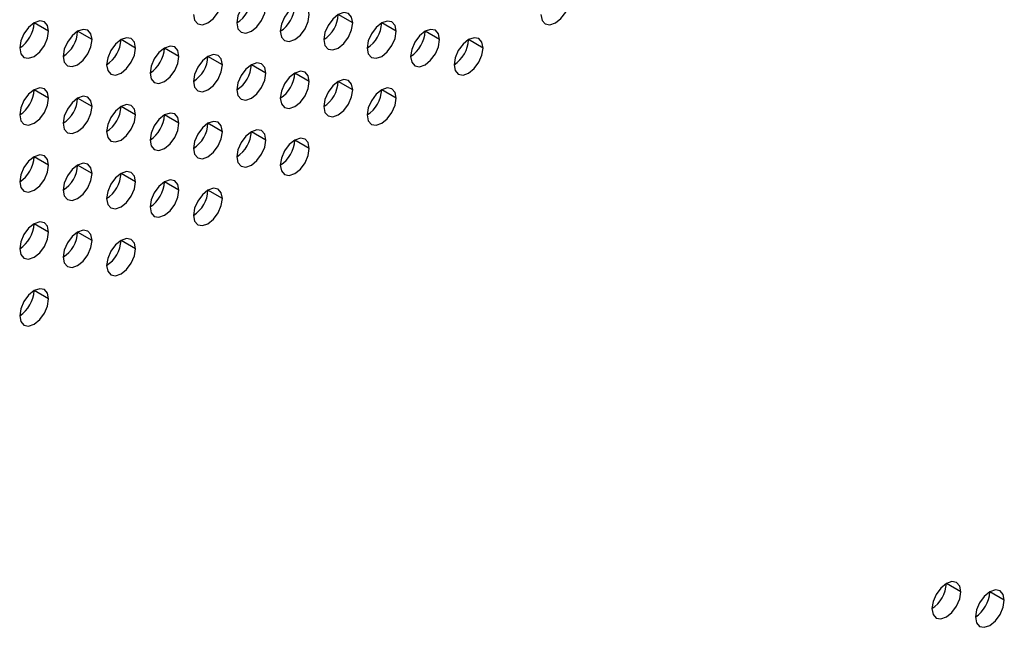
# Model space of a CAD drawing. Header units: millimetres. Extents: x 0 to 1118, y 0 to 864.
# Tile 113 of 254: x 916.96 to 924.98, y 678.62 to 683.56. Entities that reach past the tile are written whole.
import ezdxf

# ---------------------------------------------------------------- set-up
doc = ezdxf.new("R2010")
doc.units = ezdxf.units.MM

msp = doc.modelspace()

# ---------------------------------------------------------------- linework, layer by layer
at = {"color": 7, "linetype": 'Continuous', "lineweight": 25}
for p, q in [((919.6749, 683.5308), (919.557, 683.5988)), ((917.2, 683.4629), (917.0822, 683.531)), ((920.0284, 683.4627), (919.9106, 683.5307)), ((917.5536, 683.3949), (917.4357, 683.4629)), ((920.382, 683.3946), (920.2641, 683.4626)), ((917.9071, 683.3268), (917.7893, 683.3948)), ((920.7355, 683.3265), (920.6177, 683.3946)), ((918.2607, 683.2587), (918.1428, 683.3267)), ((918.6142, 683.1906), (918.4964, 683.2587)), ((918.9678, 683.1226), (918.8499, 683.1906)), ((919.3213, 683.0545), (919.2035, 683.1225)), ((919.6749, 682.9864), (919.557, 683.0544)), ((917.2, 682.9186), (917.0822, 682.9866)), ((920.0284, 682.9183), (919.9106, 682.9863)), ((917.5536, 682.8505), (917.4357, 682.9185)), ((917.9071, 682.7824), (917.7893, 682.8505)), ((918.2607, 682.7143), (918.1428, 682.7824)), ((918.6142, 682.6463), (918.4964, 682.7143)), ((918.9678, 682.5782), (918.8499, 682.6462)), ((919.3213, 682.5101), (919.2035, 682.5781)), ((917.2, 682.3742), (917.0822, 682.4423)), ((917.5536, 682.3061), (917.4357, 682.3742)), ((917.9071, 682.2381), (917.7893, 682.3061)), ((918.2607, 682.17), (918.1428, 682.238)), ((918.6142, 682.1019), (918.4964, 682.1699)), ((917.2, 681.8299), (917.0822, 681.8979)), ((917.5536, 681.7618), (917.4357, 681.8298)), ((917.9071, 681.6937), (917.7893, 681.7617)), ((917.2, 681.2855), (917.0822, 681.3535)), ((924.6246, 678.9032), (924.5068, 678.9713)), ((924.9782, 678.8351), (924.8603, 678.9032))]:
    msp.add_line(p, q, dxfattribs=at)
at = {"color": 7, "linetype": 'Continuous', "lineweight": 25, "flags": 128}
for points in [[(918.9678, 683.6669), (918.9588, 683.7138), (918.9333, 683.7432), (918.895, 683.7506), (918.8499, 683.735), (918.8048, 683.6986), (918.7666, 683.647), (918.7411, 683.5881), (918.7321, 683.5308)], [(918.3785, 683.5989), (918.3875, 683.552), (918.413, 683.5226), (918.4513, 683.5152), (918.4964, 683.5309), (918.5415, 683.5673), (918.5797, 683.6188), (918.6053, 683.6777), (918.6142, 683.735)], [(918.7321, 683.5308), (918.7411, 683.4839), (918.7666, 683.4545), (918.8048, 683.4471), (918.8499, 683.4628), (918.895, 683.4992), (918.9333, 683.5508), (918.9588, 683.6097), (918.9678, 683.6669)], [(919.3213, 683.5988), (919.3124, 683.6457), (919.2868, 683.6751), (919.2486, 683.6826), (919.2035, 683.6669), (919.1584, 683.6305), (919.1202, 683.5789), (919.0946, 683.52), (919.0856, 683.4628)], [(921.207, 683.5987), (921.2159, 683.5518), (921.2415, 683.5224), (921.2797, 683.5149), (921.3248, 683.5306), (921.3699, 683.567), (921.4081, 683.6186), (921.4337, 683.6775), (921.4427, 683.7347)], [(919.0856, 683.4628), (919.0946, 683.4159), (919.1202, 683.3865), (919.1584, 683.379), (919.2035, 683.3947), (919.2486, 683.4311), (919.2868, 683.4827), (919.3124, 683.5416), (919.3213, 683.5988)], [(919.6749, 683.5308), (919.6659, 683.5777), (919.6404, 683.6071), (919.6021, 683.6145), (919.557, 683.5988), (919.5119, 683.5624), (919.4737, 683.5108), (919.4482, 683.4519), (919.4392, 683.3947)], [(917.2, 683.4629), (917.191, 683.5098), (917.1655, 683.5392), (917.1273, 683.5467), (917.0822, 683.531), (917.0371, 683.4946), (916.9988, 683.443), (916.9733, 683.3841), (916.9643, 683.3269)], [(919.4392, 683.3947), (919.4482, 683.3478), (919.4737, 683.3184), (919.5119, 683.311), (919.557, 683.3266), (919.6021, 683.363), (919.6404, 683.4146), (919.6659, 683.4735), (919.6749, 683.5308)], [(920.0284, 683.4627), (920.0195, 683.5096), (919.9939, 683.539), (919.9557, 683.5464), (919.9106, 683.5307), (919.8655, 683.4943), (919.8273, 683.4428), (919.8017, 683.3839), (919.7927, 683.3266)], [(916.9643, 683.3269), (916.9733, 683.28), (916.9988, 683.2506), (917.0371, 683.2431), (917.0822, 683.2588), (917.1273, 683.2952), (917.1655, 683.3468), (917.191, 683.4057), (917.2, 683.4629)], [(917.5536, 683.3949), (917.5446, 683.4418), (917.5191, 683.4712), (917.4808, 683.4786), (917.4357, 683.4629), (917.3906, 683.4265), (917.3524, 683.375), (917.3268, 683.3161), (917.3179, 683.2588)], [(919.7927, 683.3266), (919.8017, 683.2797), (919.8273, 683.2503), (919.8655, 683.2429), (919.9106, 683.2586), (919.9557, 683.2949), (919.9939, 683.3465), (920.0195, 683.4054), (920.0284, 683.4627)], [(920.382, 683.3946), (920.373, 683.4415), (920.3475, 683.4709), (920.3092, 683.4783), (920.2641, 683.4627), (920.219, 683.4263), (920.1808, 683.3747), (920.1553, 683.3158), (920.1463, 683.2585)], [(917.3179, 683.2588), (917.3268, 683.2119), (917.3524, 683.1825), (917.3906, 683.1751), (917.4357, 683.1907), (917.4808, 683.2271), (917.5191, 683.2787), (917.5446, 683.3376), (917.5536, 683.3949)], [(917.9071, 683.3268), (917.8982, 683.3737), (917.8726, 683.4031), (917.8344, 683.4105), (917.7893, 683.3948), (917.7442, 683.3584), (917.7059, 683.3069), (917.6804, 683.248), (917.6714, 683.1907)], [(920.1463, 683.2585), (920.1553, 683.2116), (920.1808, 683.1822), (920.219, 683.1748), (920.2641, 683.1905), (920.3092, 683.2269), (920.3475, 683.2784), (920.373, 683.3373), (920.382, 683.3946)], [(920.7355, 683.3265), (920.7266, 683.3734), (920.701, 683.4028), (920.6628, 683.4103), (920.6177, 683.3946), (920.5726, 683.3582), (920.5344, 683.3066), (920.5088, 683.2477), (920.4998, 683.1905)], [(917.6714, 683.1907), (917.6804, 683.1438), (917.7059, 683.1144), (917.7442, 683.107), (917.7893, 683.1227), (917.8344, 683.1591), (917.8726, 683.2106), (917.8982, 683.2695), (917.9071, 683.3268)], [(918.2607, 683.2587), (918.2517, 683.3056), (918.2262, 683.335), (918.1879, 683.3424), (918.1428, 683.3268), (918.0977, 683.2904), (918.0595, 683.2388), (918.0339, 683.1799), (918.025, 683.1226)], [(918.6142, 683.1906), (918.6053, 683.2375), (918.5797, 683.2669), (918.5415, 683.2744), (918.4964, 683.2587), (918.4513, 683.2223), (918.413, 683.1707), (918.3875, 683.1118), (918.3785, 683.0546)], [(920.4998, 683.1905), (920.5088, 683.1436), (920.5344, 683.1141), (920.5726, 683.1067), (920.6177, 683.1224), (920.6628, 683.1588), (920.701, 683.2104), (920.7266, 683.2693), (920.7355, 683.3265)], [(918.025, 683.1226), (918.0339, 683.0757), (918.0595, 683.0463), (918.0977, 683.0389), (918.1428, 683.0546), (918.1879, 683.091), (918.2262, 683.1425), (918.2517, 683.2014), (918.2607, 683.2587)], [(918.3785, 683.0546), (918.3875, 683.0077), (918.413, 682.9783), (918.4513, 682.9708), (918.4964, 682.9865), (918.5415, 683.0229), (918.5797, 683.0745), (918.6053, 683.1334), (918.6142, 683.1906)], [(918.9678, 683.1226), (918.9588, 683.1695), (918.9333, 683.1989), (918.895, 683.2063), (918.8499, 683.1906), (918.8048, 683.1542), (918.7666, 683.1026), (918.7411, 683.0437), (918.7321, 682.9865)], [(918.7321, 682.9865), (918.7411, 682.9396), (918.7666, 682.9102), (918.8048, 682.9028), (918.8499, 682.9184), (918.895, 682.9548), (918.9333, 683.0064), (918.9588, 683.0653), (918.9678, 683.1226)], [(919.3213, 683.0545), (919.3124, 683.1014), (919.2868, 683.1308), (919.2486, 683.1382), (919.2035, 683.1225), (919.1584, 683.0861), (919.1202, 683.0346), (919.0946, 682.9757), (919.0856, 682.9184)], [(919.0856, 682.9184), (919.0946, 682.8715), (919.1202, 682.8421), (919.1584, 682.8347), (919.2035, 682.8503), (919.2486, 682.8867), (919.2868, 682.9383), (919.3124, 682.9972), (919.3213, 683.0545)], [(919.6749, 682.9864), (919.6659, 683.0333), (919.6404, 683.0627), (919.6021, 683.0701), (919.557, 683.0545), (919.5119, 683.0181), (919.4737, 682.9665), (919.4482, 682.9076), (919.4392, 682.8503)], [(917.2, 682.9186), (917.191, 682.9655), (917.1655, 682.9949), (917.1273, 683.0023), (917.0822, 682.9866), (917.0371, 682.9502), (916.9988, 682.8987), (916.9733, 682.8398), (916.9643, 682.7825)], [(919.4392, 682.8503), (919.4482, 682.8034), (919.4737, 682.774), (919.5119, 682.7666), (919.557, 682.7823), (919.6021, 682.8187), (919.6404, 682.8702), (919.6659, 682.9291), (919.6749, 682.9864)], [(920.0284, 682.9183), (920.0195, 682.9652), (919.9939, 682.9946), (919.9557, 683.002), (919.9106, 682.9864), (919.8655, 682.95), (919.8273, 682.8984), (919.8017, 682.8395), (919.7927, 682.7822)], [(916.9643, 682.7825), (916.9733, 682.7356), (916.9988, 682.7062), (917.0371, 682.6988), (917.0822, 682.7145), (917.1273, 682.7509), (917.1655, 682.8024), (917.191, 682.8613), (917.2, 682.9186)], [(917.5536, 682.8505), (917.5446, 682.8974), (917.5191, 682.9268), (917.4808, 682.9342), (917.4357, 682.9186), (917.3906, 682.8822), (917.3524, 682.8306), (917.3268, 682.7717), (917.3179, 682.7144)], [(917.9071, 682.7824), (917.8982, 682.8293), (917.8726, 682.8587), (917.8344, 682.8662), (917.7893, 682.8505), (917.7442, 682.8141), (917.7059, 682.7625), (917.6804, 682.7036), (917.6714, 682.6464)], [(919.7927, 682.7822), (919.8017, 682.7353), (919.8273, 682.7059), (919.8655, 682.6985), (919.9106, 682.7142), (919.9557, 682.7506), (919.9939, 682.8022), (920.0195, 682.8611), (920.0284, 682.9183)], [(917.3179, 682.7144), (917.3268, 682.6675), (917.3524, 682.6381), (917.3906, 682.6307), (917.4357, 682.6464), (917.4808, 682.6828), (917.5191, 682.7343), (917.5446, 682.7932), (917.5536, 682.8505)], [(917.6714, 682.6464), (917.6804, 682.5995), (917.7059, 682.5701), (917.7442, 682.5626), (917.7893, 682.5783), (917.8344, 682.6147), (917.8726, 682.6663), (917.8982, 682.7252), (917.9071, 682.7824)], [(918.2607, 682.7143), (918.2517, 682.7612), (918.2262, 682.7906), (918.1879, 682.7981), (918.1428, 682.7824), (918.0977, 682.746), (918.0595, 682.6944), (918.0339, 682.6355), (918.025, 682.5783)], [(918.025, 682.5783), (918.0339, 682.5314), (918.0595, 682.502), (918.0977, 682.4945), (918.1428, 682.5102), (918.1879, 682.5466), (918.2262, 682.5982), (918.2517, 682.6571), (918.2607, 682.7143)], [(918.6142, 682.6463), (918.6053, 682.6932), (918.5797, 682.7226), (918.5415, 682.73), (918.4964, 682.7143), (918.4513, 682.6779), (918.413, 682.6264), (918.3875, 682.5675), (918.3785, 682.5102)], [(918.3785, 682.5102), (918.3875, 682.4633), (918.413, 682.4339), (918.4513, 682.4265), (918.4964, 682.4421), (918.5415, 682.4785), (918.5797, 682.5301), (918.6053, 682.589), (918.6142, 682.6463)], [(918.9678, 682.5782), (918.9588, 682.6251), (918.9333, 682.6545), (918.895, 682.6619), (918.8499, 682.6462), (918.8048, 682.6099), (918.7666, 682.5583), (918.7411, 682.4994), (918.7321, 682.4421)], [(918.7321, 682.4421), (918.7411, 682.3952), (918.7666, 682.3658), (918.8048, 682.3584), (918.8499, 682.3741), (918.895, 682.4105), (918.9333, 682.462), (918.9588, 682.5209), (918.9678, 682.5782)], [(919.3213, 682.5101), (919.3124, 682.557), (919.2868, 682.5864), (919.2486, 682.5938), (919.2035, 682.5782), (919.1584, 682.5418), (919.1202, 682.4902), (919.0946, 682.4313), (919.0856, 682.374)], [(919.0856, 682.374), (919.0946, 682.3271), (919.1202, 682.2977), (919.1584, 682.2903), (919.2035, 682.306), (919.2486, 682.3424), (919.2868, 682.394), (919.3124, 682.4529), (919.3213, 682.5101)], [(917.2, 682.3742), (917.191, 682.4211), (917.1655, 682.4505), (917.1273, 682.458), (917.0822, 682.4423), (917.0371, 682.4059), (916.9988, 682.3543), (916.9733, 682.2954), (916.9643, 682.2382)], [(917.5536, 682.3061), (917.5446, 682.353), (917.5191, 682.3824), (917.4808, 682.3899), (917.4357, 682.3742), (917.3906, 682.3378), (917.3524, 682.2862), (917.3268, 682.2273), (917.3179, 682.1701)], [(916.9643, 682.2382), (916.9733, 682.1913), (916.9988, 682.1618), (917.0371, 682.1544), (917.0822, 682.1701), (917.1273, 682.2065), (917.1655, 682.2581), (917.191, 682.317), (917.2, 682.3742)], [(917.3179, 682.1701), (917.3268, 682.1232), (917.3524, 682.0938), (917.3906, 682.0863), (917.4357, 682.102), (917.4808, 682.1384), (917.5191, 682.19), (917.5446, 682.2489), (917.5536, 682.3061)], [(917.9071, 682.2381), (917.8982, 682.285), (917.8726, 682.3144), (917.8344, 682.3218), (917.7893, 682.3061), (917.7442, 682.2697), (917.7059, 682.2182), (917.6804, 682.1593), (917.6714, 682.102)], [(917.6714, 682.102), (917.6804, 682.0551), (917.7059, 682.0257), (917.7442, 682.0183), (917.7893, 682.0339), (917.8344, 682.0703), (917.8726, 682.1219), (917.8982, 682.1808), (917.9071, 682.2381)], [(918.2607, 682.17), (918.2517, 682.2169), (918.2262, 682.2463), (918.1879, 682.2537), (918.1428, 682.238), (918.0977, 682.2016), (918.0595, 682.1501), (918.0339, 682.0912), (918.025, 682.0339)], [(918.025, 682.0339), (918.0339, 681.987), (918.0595, 681.9576), (918.0977, 681.9502), (918.1428, 681.9659), (918.1879, 682.0023), (918.2262, 682.0538), (918.2517, 682.1127), (918.2607, 682.17)], [(918.6142, 682.1019), (918.6053, 682.1488), (918.5797, 682.1782), (918.5415, 682.1856), (918.4964, 682.17), (918.4513, 682.1336), (918.413, 682.082), (918.3875, 682.0231), (918.3785, 681.9658)], [(918.3785, 681.9658), (918.3875, 681.9189), (918.413, 681.8895), (918.4513, 681.8821), (918.4964, 681.8978), (918.5415, 681.9342), (918.5797, 681.9858), (918.6053, 682.0446), (918.6142, 682.1019)], [(917.2, 681.8299), (917.191, 681.8768), (917.1655, 681.9062), (917.1273, 681.9136), (917.0822, 681.8979), (917.0371, 681.8615), (916.9988, 681.8099), (916.9733, 681.7511), (916.9643, 681.6938)], [(916.9643, 681.6938), (916.9733, 681.6469), (916.9988, 681.6175), (917.0371, 681.6101), (917.0822, 681.6257), (917.1273, 681.6621), (917.1655, 681.7137), (917.191, 681.7726), (917.2, 681.8299)], [(917.5536, 681.7618), (917.5446, 681.8087), (917.5191, 681.8381), (917.4808, 681.8455), (917.4357, 681.8298), (917.3906, 681.7934), (917.3524, 681.7419), (917.3268, 681.683), (917.3179, 681.6257)], [(917.3179, 681.6257), (917.3268, 681.5788), (917.3524, 681.5494), (917.3906, 681.542), (917.4357, 681.5577), (917.4808, 681.5941), (917.5191, 681.6456), (917.5446, 681.7045), (917.5536, 681.7618)], [(917.9071, 681.6937), (917.8982, 681.7406), (917.8726, 681.77), (917.8344, 681.7774), (917.7893, 681.7618), (917.7442, 681.7254), (917.7059, 681.6738), (917.6804, 681.6149), (917.6714, 681.5576)], [(917.6714, 681.5576), (917.6804, 681.5107), (917.7059, 681.4813), (917.7442, 681.4739), (917.7893, 681.4896), (917.8344, 681.526), (917.8726, 681.5775), (917.8982, 681.6364), (917.9071, 681.6937)], [(917.2, 681.2855), (917.191, 681.3324), (917.1655, 681.3618), (917.1273, 681.3692), (917.0822, 681.3536), (917.0371, 681.3172), (916.9988, 681.2656), (916.9733, 681.2067), (916.9643, 681.1494)], [(916.9643, 681.1494), (916.9733, 681.1025), (916.9988, 681.0731), (917.0371, 681.0657), (917.0822, 681.0814), (917.1273, 681.1178), (917.1655, 681.1693), (917.191, 681.2282), (917.2, 681.2855)], [(924.6246, 678.9032), (924.6157, 678.9501), (924.5901, 678.9795), (924.5519, 678.987), (924.5068, 678.9713), (924.4617, 678.9349), (924.4235, 678.8833), (924.3979, 678.8244), (924.3889, 678.7672)], [(924.3889, 678.7672), (924.3979, 678.7203), (924.4235, 678.6909), (924.4617, 678.6834), (924.5068, 678.6991), (924.5519, 678.7355), (924.5901, 678.7871), (924.6157, 678.846), (924.6246, 678.9032)], [(924.9782, 678.8351), (924.9692, 678.882), (924.9437, 678.9115), (924.9054, 678.9189), (924.8603, 678.9032), (924.8152, 678.8668), (924.777, 678.8152), (924.7515, 678.7563), (924.7425, 678.6991)], [(924.7425, 678.6991), (924.7515, 678.6522), (924.777, 678.6228), (924.8152, 678.6153), (924.8603, 678.631), (924.9054, 678.6674), (924.9437, 678.719), (924.9692, 678.7779), (924.9782, 678.8351)]]:
    msp.add_lwpolyline(points, dxfattribs=at)
at = {"color": 7, "linetype": 'Continuous', "lineweight": 25}
for centre in [(918.5941, 683.7466), (918.9476, 683.6785), (919.3012, 683.6104), (916.8263, 683.5426), (919.6547, 683.5424), (917.1798, 683.4745), (920.0083, 683.4743), (917.5334, 683.4065), (920.3618, 683.4062), (917.887, 683.3384), (918.2405, 683.2703), (918.5941, 683.2022), (918.9476, 683.1341), (919.3012, 683.0661), (916.8263, 682.9983), (919.6547, 682.998), (917.1798, 682.9302), (917.5334, 682.8621), (917.887, 682.794), (918.2405, 682.7259), (918.5941, 682.6579), (918.9476, 682.5898), (916.8263, 682.4539), (917.1798, 682.3858), (917.5334, 682.3177), (917.887, 682.2497), (918.2405, 682.1816), (916.8263, 681.9095), (917.1798, 681.8415), (917.5334, 681.7734), (916.8263, 681.3652), (924.2509, 678.9829), (924.6045, 678.9148)]:
    msp.add_arc(centre, 0.2561, 302.60548, 357.39452, dxfattribs=at)

doc.saveas('drawing.dxf')
